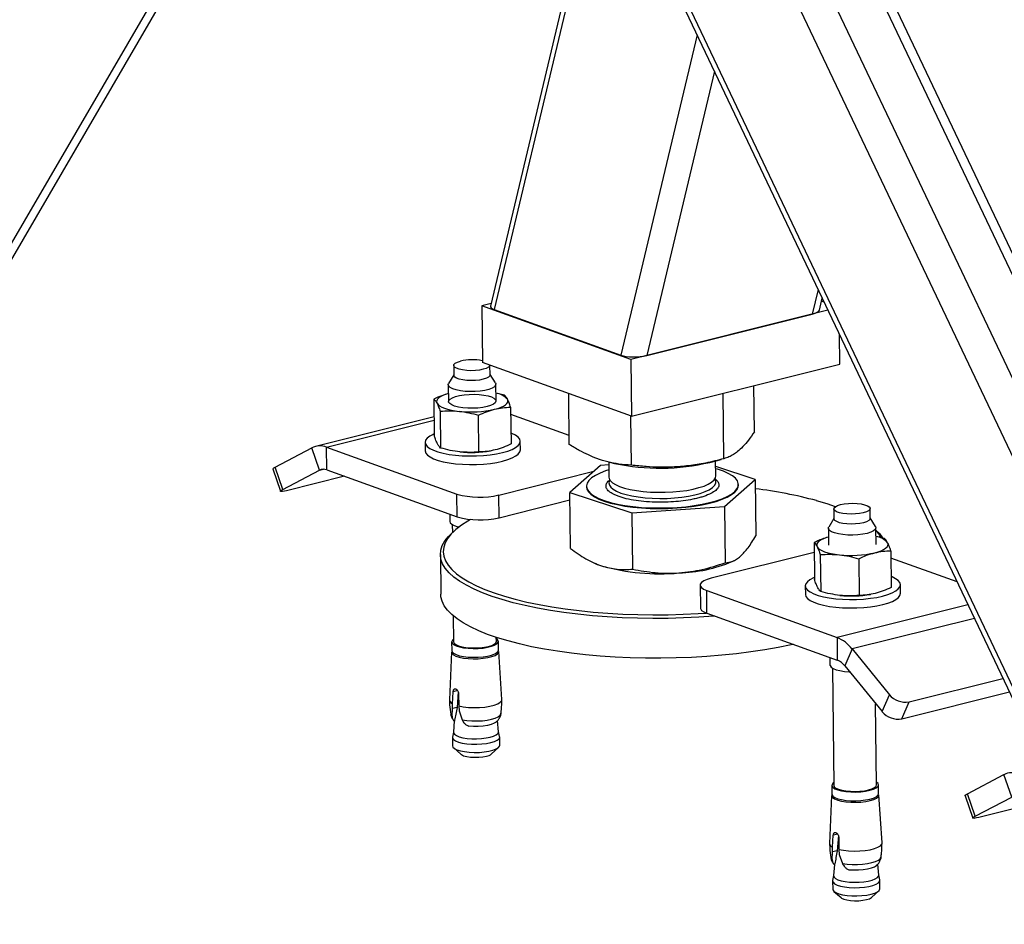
# Model space of a CAD drawing. Header units: millimetres. Extents: x 0 to 841, y 0 to 594.
# Tile 21 of 177: x 166 to 182, y 50 to 66. Entities that reach past the tile are written whole.
import ezdxf

# ---------------------------------------------------------------- set-up
doc = ezdxf.new("R2010")
doc.units = ezdxf.units.MM
doc.layers.add('TRAIT-FORT', color=4, linetype='Continuous', lineweight=25)

msp = doc.modelspace()

# ---------------------------------------------------------------- linework, layer by layer
at = {"layer": 'TRAIT-FORT', "color": 4, "linetype": 'Continuous', "lineweight": 25}
for p, q in [((159.737, 51.628), (172.34, 73.262)), ((159.734, 51.896), (172.151, 73.212)), ((173.39, 72.961), (186.674, 45.004)), ((186.672, 45.208), (173.504, 72.92)), ((186.626, 49.182), (175.727, 72.12)), ((186.473, 50.812), (176.477, 71.85)), ((186.904, 51.648), (177.667, 71.089)), ((187.056, 51.686), (177.85, 71.06)), ((175.44, 68.649), (173.556, 60.734)), ((175.491, 68.541), (173.619, 60.674)), ((177.032, 65.296), (175.75, 59.907)), ((177.322, 64.686), (176.184, 59.901)), ((179.068, 61.013), (178.969, 60.597)), ((179.09, 60.666), (179.137, 60.866)), ((179.168, 60.801), (179.125, 60.817)), ((173.566, 60.775), (173.408, 60.736)), ((175.915, 59.834), (173.408, 60.736)), ((173.408, 60.736), (173.419, 59.781)), ((173.619, 60.674), (175.75, 59.907)), ((179.234, 60.664), (175.915, 59.834)), ((176.184, 59.901), (178.969, 60.597)), ((179.432, 59.756), (179.426, 60.258)), ((175.915, 59.834), (175.926, 58.879)), ((172.937, 59.734), (172.939, 59.567)), ((175.926, 58.879), (173.419, 59.781)), ((173.549, 59.574), (173.547, 59.735)), ((175.926, 58.879), (179.432, 59.756)), ((172.939, 59.575), (172.852, 59.43)), ((173.639, 59.439), (173.549, 59.582)), ((172.845, 59.408), (172.848, 59.127)), ((173.649, 59.136), (173.645, 59.417)), ((177.998, 58.618), (177.989, 59.395)), ((172.603, 59.167), (172.61, 58.548)), ((173.789, 59.234), (173.647, 59.27)), ((174.882, 58.403), (174.872, 59.258)), ((177.484, 58.165), (177.471, 59.266)), ((173.895, 59.032), (173.902, 58.413)), ((172.606, 58.87), (170.612, 58.372)), ((170.798, 58.359), (172.607, 58.812)), ((172.709, 58.964), (172.717, 58.345)), ((173.362, 58.278), (173.355, 58.897)), ((174.881, 58.553), (173.896, 58.908)), ((175.926, 58.057), (175.917, 58.882)), ((169.934, 58.025), (170.548, 58.347)), ((170.678, 57.971), (170.548, 58.347)), ((170.798, 58.359), (172.991, 57.57)), ((170.802, 57.977), (170.798, 58.359)), ((172.456, 58.44), (172.458, 58.296)), ((174.058, 58.315), (174.056, 58.458)), ((173.554, 58.297), (173.558, 58.297)), ((177.246, 58.104), (177.438, 58.153)), ((169.892, 57.992), (170.022, 57.617)), ((170.063, 57.649), (169.934, 58.025)), ((170.678, 57.971), (170.744, 57.988)), ((175.405, 58.052), (174.891, 57.599)), ((175.545, 58.062), (175.405, 58.052)), ((175.544, 58.109), (175.547, 57.857)), ((175.558, 58.105), (175.643, 58.085)), ((177.347, 57.878), (177.344, 58.129)), ((178.007, 57.814), (177.345, 58.033)), ((170.063, 57.649), (170.678, 57.971)), ((171.098, 57.871), (170.124, 57.627)), ((170.802, 57.977), (172.996, 57.188)), ((173.695, 57.554), (175.294, 57.954)), ((177.332, 57.83), (177.381, 57.781)), ((177.493, 57.362), (178.007, 57.814)), ((178.007, 57.814), (178.018, 56.867)), ((175.171, 57.702), (175.171, 57.692)), ((177.726, 57.722), (177.726, 57.731)), ((172.996, 57.188), (172.991, 57.57)), ((173.699, 57.173), (173.695, 57.554)), ((174.891, 57.599), (175.936, 57.254)), ((174.902, 56.652), (174.891, 57.599)), ((173.699, 57.173), (174.893, 57.471)), ((175.936, 57.254), (177.493, 57.362)), ((177.493, 57.362), (177.504, 56.415)), ((179.332, 57.32), (179.334, 57.153)), ((179.944, 57.16), (179.942, 57.327)), ((172.87, 57.233), (172.872, 57.108)), ((175.936, 57.254), (175.947, 56.307)), ((179.334, 57.162), (179.247, 57.016)), ((180.034, 57.025), (179.944, 57.169)), ((172.912, 57.056), (172.914, 56.92)), ((179.241, 56.995), (179.244, 56.713)), ((180.044, 56.722), (180.041, 57.004)), ((172.942, 56.946), (172.895, 56.903)), ((180.185, 56.821), (180.043, 56.856)), ((178.999, 56.754), (179.006, 56.135)), ((172.712, 56.552), (172.719, 55.884)), ((179.001, 56.589), (177.27, 56.156)), ((179.105, 56.551), (179.112, 55.932)), ((180.291, 56.618), (180.298, 55.999)), ((181.405, 56.093), (180.292, 56.494)), ((175.295, 56.413), (175.307, 56.408)), ((177.621, 56.434), (177.655, 56.451)), ((179.751, 56.483), (179.758, 55.864)), ((177.083, 56.037), (177.087, 55.656)), ((178.852, 56.026), (178.854, 55.883)), ((180.454, 55.901), (180.452, 56.044)), ((177.193, 55.946), (179.387, 55.156)), ((177.198, 55.564), (177.193, 55.946)), ((179.95, 55.883), (179.953, 55.884)), ((181.589, 55.707), (179.387, 55.156)), ((172.93, 55.521), (172.935, 55.085)), ((177.198, 55.564), (179.391, 54.775)), ((181.698, 55.478), (179.639, 54.964)), ((172.902, 55.084), (172.904, 54.936)), ((173.655, 55.093), (173.654, 55.159)), ((173.689, 54.945), (173.688, 55.093)), ((179.387, 55.156), (179.391, 54.775)), ((172.899, 54.914), (172.864, 54.107)), ((173.748, 54.117), (173.695, 54.924)), ((179.639, 54.964), (179.518, 54.678)), ((179.639, 54.964), (180.266, 54.195)), ((179.266, 54.82), (179.267, 54.694)), ((179.518, 54.678), (180.144, 53.91)), ((179.308, 54.643), (179.331, 52.671)), ((180.598, 54.076), (182.176, 54.47)), ((172.915, 54.044), (172.927, 54.244)), ((173.002, 54.263), (172.927, 54.244)), ((173.012, 54.242), (172.993, 53.982)), ((173.018, 54.212), (173.021, 54.006)), ((180.144, 53.91), (180.266, 54.195)), ((180.476, 53.79), (182.285, 54.242)), ((172.917, 53.963), (172.915, 54.044)), ((173.021, 54.006), (173.028, 53.923)), ((180.05, 52.679), (180.035, 54.043)), ((180.476, 53.79), (180.598, 54.076)), ((172.91, 53.831), (172.917, 53.963)), ((172.993, 53.982), (172.917, 53.963)), ((173.028, 53.923), (173.08, 53.77)), ((172.946, 53.753), (172.934, 53.564)), ((172.936, 53.759), (172.953, 53.764)), ((172.95, 53.751), (172.936, 53.759)), ((172.953, 53.764), (172.95, 53.751)), ((173.156, 53.68), (173.189, 53.665)), ((173.691, 53.573), (173.675, 53.759)), ((172.934, 53.567), (172.917, 53.482)), ((173.71, 53.491), (173.691, 53.575)), ((172.916, 53.475), (172.917, 53.337)), ((173.713, 53.346), (173.711, 53.484)), ((172.938, 53.301), (173.058, 53.194)), ((173.575, 53.2), (173.693, 53.309)), ((181.581, 52.527), (182.195, 52.85)), ((182.324, 52.474), (182.195, 52.85)), ((180.085, 52.532), (180.083, 52.68)), ((179.298, 52.671), (179.3, 52.523)), ((181.71, 52.152), (181.581, 52.527)), ((179.294, 52.501), (179.259, 51.693)), ((180.144, 51.703), (180.091, 52.51)), ((181.539, 52.495), (181.668, 52.119)), ((181.71, 52.152), (182.324, 52.474)), ((182.744, 52.373), (181.77, 52.13)), ((179.397, 51.849), (179.323, 51.831)), ((179.311, 51.631), (179.323, 51.831)), ((179.408, 51.829), (179.388, 51.568)), ((179.414, 51.798), (179.416, 51.593)), ((179.306, 51.417), (179.312, 51.549)), ((179.312, 51.549), (179.311, 51.631)), ((179.388, 51.568), (179.312, 51.549)), ((179.416, 51.593), (179.424, 51.509)), ((179.424, 51.509), (179.476, 51.356)), ((179.341, 51.34), (179.329, 51.151)), ((179.332, 51.346), (179.349, 51.35)), ((179.345, 51.337), (179.332, 51.346)), ((179.349, 51.35), (179.345, 51.337)), ((179.551, 51.267), (179.584, 51.251)), ((180.087, 51.16), (180.07, 51.345)), ((179.311, 51.061), (179.313, 50.924)), ((179.329, 51.153), (179.312, 51.069)), ((180.105, 51.078), (180.087, 51.162)), ((180.108, 50.933), (180.107, 51.07)), ((179.334, 50.887), (179.453, 50.781)), ((179.971, 50.787), (180.089, 50.896))]:
    msp.add_line(p, q, dxfattribs=at)
at = {"layer": 'TRAIT-FORT', "color": 4, "linetype": 'Continuous', "lineweight": 25, "flags": 128}
for points in [[(173.546, 59.736), (173.542, 59.725), (173.522, 59.704), (173.484, 59.685), (173.433, 59.669), (173.371, 59.656), (173.301, 59.649), (173.227, 59.646), (173.155, 59.649), (173.087, 59.658), (173.029, 59.67), (172.983, 59.687), (172.952, 59.706), (172.937, 59.728), (172.941, 59.75), (172.962, 59.771), (172.999, 59.79), (173.051, 59.806), (173.051, 59.806)], [(173.435, 59.502), (173.372, 59.489), (173.303, 59.482), (173.229, 59.479), (173.157, 59.482), (173.089, 59.49), (173.031, 59.503), (172.985, 59.52), (172.954, 59.539), (172.939, 59.561), (172.939, 59.567)], [(173.549, 59.574), (173.544, 59.558), (173.524, 59.537), (173.486, 59.518), (173.435, 59.502)], [(173.639, 59.439), (173.644, 59.427), (173.642, 59.401), (173.621, 59.376), (173.582, 59.352), (173.528, 59.332), (173.461, 59.315), (173.383, 59.303), (173.3, 59.295), (173.213, 59.294), (173.128, 59.298), (173.049, 59.307), (172.978, 59.321), (172.921, 59.34), (172.878, 59.362), (172.853, 59.386), (172.846, 59.412), (172.852, 59.43)], [(172.847, 59.26), (172.815, 59.25), (172.764, 59.232), (172.722, 59.212), (172.689, 59.19), (172.666, 59.167), (172.652, 59.144), (172.649, 59.121), (172.656, 59.098)], [(173.498, 59.042), (173.425, 59.027), (173.345, 59.017), (173.259, 59.013), (173.174, 59.014), (173.092, 59.021), (173.017, 59.033), (172.953, 59.049), (172.903, 59.069), (172.869, 59.092), (172.852, 59.118), (172.855, 59.143), (172.875, 59.168), (172.914, 59.191), (172.968, 59.212), (173.035, 59.229), (173.112, 59.241), (173.195, 59.248), (173.281, 59.25), (173.365, 59.246), (173.444, 59.236), (173.514, 59.222), (173.571, 59.204), (173.614, 59.182), (173.639, 59.158), (173.646, 59.132), (173.634, 59.107), (173.605, 59.083), (173.558, 59.06), (173.498, 59.042)], [(173.625, 58.996), (173.682, 59.012), (173.733, 59.031), (173.775, 59.051), (173.808, 59.072), (173.831, 59.095), (173.845, 59.118), (173.848, 59.142), (173.842, 59.165)], [(172.656, 59.098), (172.673, 59.075), (172.7, 59.053), (172.736, 59.033), (172.781, 59.014), (172.834, 58.998), (172.894, 58.983), (172.961, 58.971), (173.032, 58.962)], [(172.61, 58.582), (172.594, 58.575), (172.534, 58.544), (172.491, 58.51), (172.465, 58.475), (172.457, 58.439), (172.466, 58.404), (172.493, 58.37), (172.537, 58.337), (172.597, 58.307), (172.672, 58.28), (172.76, 58.257), (172.86, 58.238), (172.967, 58.224), (173.082, 58.214), (173.2, 58.211), (173.32, 58.212), (173.438, 58.219), (173.552, 58.23), (173.659, 58.247), (173.758, 58.268)], [(173.758, 58.268), (173.845, 58.294), (173.92, 58.322), (173.979, 58.354), (174.022, 58.387), (174.048, 58.423), (174.056, 58.458), (174.047, 58.494), (174.02, 58.528), (173.976, 58.561), (173.916, 58.591), (173.9, 58.597)], [(173.759, 58.125), (173.847, 58.15), (173.921, 58.179), (173.98, 58.211), (174.024, 58.244), (174.05, 58.279), (174.058, 58.315)], [(172.458, 58.296), (172.458, 58.296), (172.468, 58.261), (172.495, 58.226), (172.539, 58.194), (172.599, 58.164), (172.674, 58.137), (172.762, 58.113), (172.861, 58.095), (172.969, 58.08), (173.083, 58.071), (173.202, 58.067), (173.321, 58.069), (173.439, 58.075), (173.554, 58.087), (173.661, 58.104), (173.759, 58.125)], [(169.892, 57.992), (169.893, 57.994), (169.898, 58.002), (169.912, 58.012), (169.934, 58.025)], [(176.695, 57.346), (176.842, 57.358), (176.983, 57.376), (177.116, 57.399), (177.241, 57.426), (177.354, 57.457), (177.454, 57.492), (177.54, 57.53), (177.611, 57.571), (177.666, 57.613), (177.703, 57.657), (177.723, 57.702), (177.725, 57.747), (177.709, 57.792), (177.675, 57.836), (177.625, 57.878), (177.557, 57.917), (177.475, 57.954), (177.377, 57.988), (177.346, 57.997)], [(175.546, 57.976), (175.492, 57.959), (175.399, 57.922), (175.32, 57.883), (175.257, 57.841), (175.211, 57.798), (175.182, 57.753), (175.171, 57.708), (175.178, 57.663), (175.203, 57.619), (175.246, 57.576), (175.304, 57.535), (175.38, 57.497), (175.47, 57.462), (175.574, 57.43), (175.69, 57.402), (175.817, 57.379), (175.953, 57.361), (176.096, 57.347), (176.243, 57.339), (176.394, 57.336), (176.546, 57.338), (176.695, 57.346)], [(175.547, 57.857), (175.551, 57.834), (175.571, 57.797), (175.608, 57.762), (175.661, 57.729), (175.729, 57.698), (175.812, 57.671), (175.907, 57.647), (176.013, 57.628), (176.127, 57.614), (176.246, 57.604), (176.371, 57.6), (176.496, 57.6), (176.621, 57.606)], [(175.565, 57.806), (175.559, 57.796), (175.548, 57.759), (175.556, 57.721), (175.579, 57.685), (175.621, 57.65), (175.678, 57.618), (175.75, 57.588), (175.836, 57.561), (175.934, 57.539), (176.042, 57.521), (176.157, 57.507), (176.278, 57.499), (176.403, 57.496), (176.529, 57.498), (176.653, 57.505), (176.773, 57.517), (176.886, 57.535), (176.991, 57.556), (177.086, 57.582), (177.168, 57.611), (177.236, 57.643), (177.289, 57.678), (177.326, 57.714), (177.345, 57.751), (177.347, 57.788), (177.331, 57.825), (177.331, 57.825)], [(176.621, 57.606), (176.742, 57.617), (176.857, 57.633), (176.965, 57.654), (177.062, 57.678), (177.148, 57.706), (177.219, 57.738), (177.276, 57.772), (177.317, 57.808), (177.341, 57.845), (177.347, 57.878)], [(170.124, 57.627), (170.088, 57.619), (170.059, 57.614), (170.038, 57.612), (170.025, 57.614), (170.022, 57.618), (170.027, 57.626), (170.041, 57.636), (170.063, 57.649)], [(175.171, 57.692), (175.178, 57.654), (175.203, 57.609), (175.246, 57.566), (175.304, 57.526), (175.38, 57.487), (175.47, 57.452), (175.574, 57.42), (175.69, 57.393), (175.818, 57.369), (175.953, 57.351), (176.096, 57.337), (176.243, 57.329), (176.394, 57.326), (176.546, 57.328), (176.696, 57.336)], [(176.696, 57.336), (176.842, 57.349), (176.983, 57.367), (177.117, 57.389), (177.241, 57.416), (177.354, 57.448), (177.454, 57.483), (177.54, 57.52), (177.611, 57.561), (177.666, 57.604), (177.704, 57.648), (177.723, 57.693), (177.726, 57.722)], [(179.358, 57.358), (179.219, 57.406), (179.042, 57.459)], [(179.828, 57.255), (179.766, 57.243), (179.696, 57.235), (179.623, 57.233), (179.55, 57.236), (179.483, 57.244), (179.425, 57.257), (179.378, 57.273), (179.347, 57.293), (179.333, 57.314), (179.336, 57.336), (179.358, 57.357), (179.395, 57.376), (179.446, 57.393), (179.508, 57.405), (179.579, 57.412), (179.652, 57.415), (179.725, 57.412), (179.792, 57.404), (179.85, 57.391), (179.896, 57.374), (179.927, 57.355), (179.942, 57.334), (179.938, 57.312), (179.917, 57.29), (179.88, 57.271), (179.828, 57.255)], [(179.944, 57.16), (179.94, 57.145), (179.919, 57.123), (179.882, 57.104), (179.83, 57.088), (179.768, 57.076), (179.698, 57.068), (179.625, 57.066), (179.552, 57.069), (179.485, 57.077), (179.426, 57.089), (179.38, 57.106), (179.349, 57.126), (179.335, 57.147), (179.334, 57.153)], [(173.222, 57.142), (173.177, 57.116), (173.067, 57.046), (172.974, 56.974), (172.897, 56.901), (172.837, 56.826), (172.794, 56.751), (172.769, 56.675), (172.761, 56.599), (172.771, 56.523), (172.799, 56.447), (172.844, 56.373), (172.906, 56.3), (172.986, 56.228), (173.081, 56.159), (173.193, 56.092), (173.321, 56.027), (173.463, 55.965), (173.62, 55.907), (173.79, 55.852), (173.973, 55.801), (174.168, 55.754), (174.374, 55.711), (174.59, 55.672), (174.814, 55.638), (175.047, 55.609), (175.286, 55.585), (175.531, 55.566), (175.78, 55.552), (176.032, 55.543), (176.287, 55.54), (176.543, 55.541), (176.797, 55.549), (177.051, 55.561), (177.185, 55.569)], [(172.872, 57.108), (172.879, 57.086), (172.904, 57.062), (172.947, 57.039), (173.005, 57.021), (173.027, 57.016)], [(179.892, 56.909), (179.819, 56.894), (179.737, 56.885), (179.652, 56.88), (179.566, 56.881), (179.483, 56.888), (179.408, 56.9), (179.343, 56.917), (179.293, 56.937), (179.259, 56.96), (179.242, 56.985), (179.245, 57.011), (179.247, 57.016)], [(180.034, 57.025), (180.041, 57), (180.029, 56.975), (179.999, 56.95), (179.953, 56.928), (179.892, 56.909)], [(177.328, 55.517), (177.313, 55.516), (177.059, 55.498), (176.802, 55.486), (176.544, 55.479), (176.285, 55.477), (176.027, 55.481), (175.771, 55.49), (175.519, 55.504), (175.271, 55.523), (175.028, 55.548), (174.792, 55.577), (174.565, 55.612), (174.346, 55.65), (174.138, 55.694), (173.94, 55.742), (173.755, 55.794), (173.582, 55.849), (173.423, 55.908), (173.279, 55.971), (173.15, 56.036), (173.036, 56.105), (172.939, 56.175), (172.859, 56.247), (172.796, 56.322), (172.75, 56.397), (172.722, 56.473), (172.712, 56.55), (172.72, 56.628), (172.745, 56.705), (172.788, 56.781), (172.849, 56.857), (172.895, 56.903)], [(179.243, 56.846), (179.21, 56.837), (179.16, 56.818), (179.118, 56.798), (179.085, 56.776), (179.061, 56.754), (179.048, 56.731), (179.044, 56.707), (179.051, 56.684)], [(180.041, 56.965), (180.098, 56.905), (180.152, 56.832)], [(179.051, 56.684), (179.069, 56.661), (179.095, 56.64), (179.132, 56.619), (179.177, 56.601), (179.23, 56.584), (179.29, 56.57), (179.356, 56.558), (179.427, 56.549)], [(180.02, 56.582), (180.078, 56.599), (180.128, 56.617), (180.17, 56.637), (180.204, 56.659), (180.227, 56.681), (180.241, 56.705), (180.244, 56.728), (180.237, 56.751)], [(175.307, 56.408), (175.327, 56.399), (175.426, 56.362)], [(177.27, 56.156), (177.2, 56.135), (177.144, 56.11), (177.106, 56.083), (177.086, 56.054), (177.085, 56.025), (177.103, 55.996), (177.14, 55.97), (177.193, 55.946)], [(179.005, 56.169), (178.989, 56.162), (178.93, 56.13), (178.887, 56.096), (178.861, 56.061), (178.852, 56.026), (178.861, 55.99), (178.889, 55.956), (178.933, 55.923), (178.993, 55.893), (179.068, 55.866), (179.156, 55.843), (179.255, 55.824), (179.363, 55.81), (179.477, 55.801), (179.596, 55.797), (179.715, 55.798), (179.833, 55.805), (179.948, 55.817), (180.055, 55.833), (180.153, 55.855), (180.241, 55.88), (180.315, 55.909), (180.374, 55.94), (180.417, 55.974), (180.443, 56.009), (180.452, 56.045), (180.443, 56.08), (180.416, 56.114), (180.371, 56.147), (180.311, 56.177), (180.296, 56.183)], [(173.854, 55.099), (173.674, 55.153), (173.508, 55.21), (173.357, 55.271), (173.22, 55.335), (173.098, 55.402), (172.993, 55.471), (172.904, 55.543), (172.833, 55.616), (172.778, 55.691), (172.741, 55.767), (172.723, 55.844), (172.719, 55.884)], [(178.854, 55.883), (178.854, 55.883), (178.863, 55.847), (178.891, 55.813), (178.934, 55.78), (178.995, 55.75), (179.07, 55.723), (179.158, 55.7), (179.257, 55.681), (179.365, 55.667), (179.479, 55.658), (179.597, 55.654), (179.717, 55.655), (179.835, 55.662), (179.949, 55.674), (180.057, 55.69), (180.155, 55.712), (180.243, 55.737), (180.317, 55.765), (180.376, 55.797), (180.419, 55.831), (180.445, 55.866), (180.454, 55.901)], [(177.087, 55.656), (177.089, 55.643), (177.107, 55.614), (177.144, 55.588), (177.198, 55.564)], [(172.935, 55.131), (172.914, 55.113), (172.903, 55.088), (172.91, 55.063), (172.935, 55.039), (172.976, 55.017), (173.033, 54.999), (173.102, 54.985), (173.18, 54.976), (173.263, 54.972), (173.348, 54.974), (173.43, 54.98), (173.506, 54.992), (173.573, 55.009), (173.626, 55.029), (173.663, 55.052), (173.684, 55.077), (173.686, 55.102), (173.67, 55.127), (173.654, 55.139)], [(172.935, 55.085), (172.935, 55.085), (172.944, 55.061), (172.972, 55.038), (173.015, 55.019), (173.072, 55.002), (173.14, 54.99), (173.216, 54.983), (173.296, 54.982), (173.377, 54.985), (173.453, 54.994), (173.52, 55.008), (173.578, 55.025), (173.62, 55.046), (173.646, 55.069), (173.655, 55.093)], [(178.651, 55.041), (178.614, 55.033), (178.397, 54.989), (178.17, 54.949), (177.936, 54.914), (177.694, 54.884), (177.446, 54.858), (177.194, 54.838), (176.939, 54.823), (176.681, 54.814), (176.422, 54.809), (176.164, 54.81), (175.907, 54.816), (175.652, 54.828), (175.402, 54.845), (175.156, 54.867), (174.917, 54.894), (174.685, 54.925), (174.462, 54.962), (174.248, 55.003), (174.045, 55.049), (173.854, 55.099)], [(172.899, 54.914), (172.906, 54.891), (172.931, 54.866), (172.974, 54.844), (173.031, 54.826), (173.101, 54.812), (173.18, 54.802), (173.265, 54.799), (173.351, 54.8), (173.434, 54.807), (173.511, 54.819), (173.578, 54.836), (173.632, 54.857), (173.671, 54.88), (173.691, 54.905), (173.695, 54.924)], [(172.904, 54.936), (172.911, 54.915), (172.936, 54.891), (172.978, 54.869), (173.035, 54.851), (173.104, 54.837), (173.181, 54.828), (173.265, 54.824), (173.35, 54.826), (173.432, 54.832), (173.508, 54.845), (173.574, 54.861), (173.627, 54.881), (173.665, 54.904), (173.686, 54.929), (173.689, 54.945)], [(179.267, 54.694), (179.269, 54.685), (179.285, 54.66), (179.319, 54.636), (179.37, 54.616), (179.434, 54.6), (179.509, 54.588), (179.592, 54.581), (179.597, 54.581)], [(173.021, 54.006), (173.098, 53.991), (173.185, 53.982), (173.278, 53.978), (173.371, 53.98), (173.462, 53.988), (173.545, 54.002), (173.618, 54.02), (173.677, 54.042), (173.72, 54.067), (173.744, 54.095), (173.748, 54.117)], [(172.884, 53.87), (172.889, 53.856), (172.91, 53.831)], [(173.08, 53.77), (173.159, 53.759), (173.244, 53.753), (173.332, 53.753), (173.419, 53.758), (173.501, 53.768), (173.575, 53.783), (173.637, 53.802), (173.686, 53.825), (173.718, 53.849), (173.733, 53.875), (173.734, 53.879)], [(173.652, 53.735), (173.619, 53.714), (173.568, 53.695), (173.505, 53.679), (173.431, 53.667), (173.351, 53.661), (173.268, 53.66), (173.189, 53.665)], [(172.934, 53.564), (172.935, 53.553), (172.95, 53.529), (172.983, 53.507), (173.03, 53.488), (173.091, 53.472), (173.163, 53.461), (173.241, 53.455), (173.323, 53.453), (173.404, 53.458), (173.481, 53.467), (173.55, 53.481)], [(173.55, 53.481), (173.608, 53.499), (173.652, 53.52), (173.68, 53.543), (173.691, 53.567), (173.691, 53.573)], [(172.917, 53.482), (172.917, 53.466), (172.934, 53.441), (172.967, 53.417), (173.018, 53.397), (173.082, 53.381), (173.157, 53.369), (173.239, 53.362), (173.324, 53.361), (173.409, 53.366), (173.49, 53.375), (173.563, 53.39)], [(172.917, 53.337), (172.925, 53.315), (172.95, 53.291), (172.992, 53.27), (173.05, 53.251), (173.119, 53.237), (173.199, 53.228), (173.283, 53.224), (173.369, 53.225), (173.452, 53.232), (173.529, 53.244), (173.596, 53.261), (173.65, 53.282), (173.688, 53.305), (173.709, 53.33), (173.713, 53.346)], [(173.563, 53.39), (173.623, 53.409), (173.669, 53.431), (173.699, 53.455), (173.711, 53.48), (173.71, 53.491)], [(173.058, 53.194), (173.067, 53.187), (173.104, 53.169), (173.155, 53.155), (173.218, 53.146), (173.287, 53.142), (173.358, 53.143), (173.427, 53.149), (173.487, 53.161)], [(179.33, 52.718), (179.322, 52.712), (179.302, 52.687), (179.299, 52.662), (179.315, 52.637), (179.349, 52.614), (179.398, 52.594), (179.462, 52.578), (179.536, 52.566), (179.617, 52.559), (179.701, 52.558), (179.786, 52.563), (179.865, 52.572), (179.937, 52.587)], [(179.916, 52.594), (179.973, 52.612), (180.016, 52.632), (180.042, 52.655), (180.05, 52.679)], [(179.937, 52.587), (179.997, 52.605), (180.042, 52.627), (180.071, 52.651), (180.083, 52.676), (180.076, 52.701), (180.051, 52.725), (180.05, 52.726)], [(179.3, 52.523), (179.301, 52.514), (179.317, 52.489), (179.35, 52.466), (179.4, 52.446), (179.463, 52.43), (179.537, 52.418), (179.619, 52.412), (179.703, 52.41), (179.787, 52.415), (179.867, 52.424), (179.938, 52.439)], [(179.331, 52.671), (179.33, 52.671), (179.34, 52.647), (179.367, 52.625), (179.41, 52.605), (179.467, 52.589), (179.536, 52.577), (179.612, 52.57), (179.692, 52.568), (179.772, 52.572), (179.848, 52.58), (179.916, 52.594)], [(179.938, 52.439), (179.998, 52.457), (180.044, 52.479), (180.073, 52.503), (180.085, 52.528), (180.085, 52.532)], [(181.539, 52.495), (181.539, 52.496), (181.544, 52.504), (181.558, 52.514), (181.581, 52.527)], [(179.294, 52.501), (179.296, 52.49), (179.312, 52.464), (179.346, 52.441), (179.397, 52.421), (179.46, 52.405), (179.535, 52.393), (179.618, 52.386), (179.703, 52.385), (179.789, 52.389), (179.869, 52.399), (179.942, 52.414)], [(179.942, 52.414), (180.003, 52.432), (180.049, 52.454), (180.079, 52.479), (180.09, 52.504), (180.091, 52.51)], [(181.77, 52.13), (181.735, 52.122), (181.706, 52.116), (181.685, 52.115), (181.672, 52.116), (181.668, 52.12), (181.673, 52.128), (181.687, 52.139), (181.71, 52.152)], [(179.416, 51.593), (179.494, 51.578), (179.581, 51.568), (179.673, 51.564), (179.767, 51.567), (179.857, 51.575), (179.941, 51.588), (180.014, 51.606), (180.073, 51.629), (180.115, 51.654), (180.139, 51.681), (180.144, 51.703)], [(179.281, 51.454), (179.284, 51.443), (179.306, 51.417)], [(179.476, 51.356), (179.554, 51.345), (179.639, 51.34), (179.728, 51.339), (179.814, 51.344), (179.896, 51.355), (179.971, 51.37), (180.033, 51.389), (180.082, 51.411), (180.114, 51.436), (180.128, 51.462), (180.129, 51.466)], [(179.584, 51.251), (179.664, 51.247), (179.746, 51.247), (179.826, 51.254), (179.9, 51.265), (179.964, 51.281), (180.015, 51.301), (180.048, 51.322)], [(179.312, 51.069), (179.312, 51.065), (179.319, 51.039), (179.344, 51.015), (179.386, 50.993), (179.444, 50.975), (179.513, 50.961), (179.592, 50.951), (179.677, 50.947), (179.763, 50.949), (179.846, 50.956), (179.923, 50.968), (179.99, 50.985), (180.044, 51.006), (180.082, 51.029), (180.103, 51.054), (180.105, 51.078)], [(179.329, 51.151), (179.336, 51.127), (179.36, 51.104), (179.4, 51.083), (179.455, 51.066), (179.522, 51.052), (179.597, 51.044), (179.677, 51.04), (179.759, 51.041), (179.839, 51.048), (179.912, 51.06), (179.976, 51.076), (180.027, 51.095), (180.064, 51.118), (180.083, 51.141), (180.087, 51.16)], [(179.313, 50.924), (179.314, 50.915), (179.331, 50.89), (179.364, 50.866), (179.415, 50.846), (179.479, 50.83), (179.554, 50.818), (179.636, 50.811), (179.721, 50.81), (179.806, 50.815), (179.887, 50.824), (179.96, 50.839)], [(179.96, 50.839), (180.02, 50.858), (180.067, 50.88), (180.096, 50.904), (180.108, 50.929), (180.108, 50.933)], [(179.453, 50.781), (179.463, 50.774), (179.5, 50.756), (179.551, 50.742), (179.613, 50.732), (179.682, 50.728), (179.754, 50.729), (179.822, 50.736), (179.883, 50.748), (179.932, 50.763), (179.966, 50.782), (179.971, 50.787)]]:
    msp.add_lwpolyline(points, dxfattribs=at)
at = {"layer": 'TRAIT-FORT', "color": 4, "linetype": 'Continuous', "lineweight": 25}
for centre, radius, start, end in [((173.251, 58.941), 0.888, 79.1586, 103.059), ((173.597, 58.941), 0.332, 42.3831, 81.2529), ((173.227, 60.763), 1.811, 263.8137, 282.6765), ((170.687, 58.077), 0.304, 68.4977, 117.0714), ((173.236, 60.143), 1.874, 263.991, 279.7795), ((170.747, 57.837), 0.151, 68.3367, 117.2219), ((176.403, 61.688), 3.682, 258.0867, 283.2291), ((177.128, 50.364), 7.349, 74.9077, 83.1232), ((173.373, 58.909), 1.392, 254.1099, 283.3716), ((173.377, 58.527), 1.392, 254.1099, 283.3716), ((179.636, 56.594), 0.545, 26.5398, 41.9334), ((179.992, 56.528), 0.332, 42.3831, 81.2529), ((179.623, 58.35), 1.811, 263.8134, 282.6794), ((176.405, 59.908), 3.679, 254.5527, 275.0085), ((176.65, 58.791), 2.549, 271.7223, 292.3862), ((179.631, 57.73), 1.874, 263.991, 279.7795), ((179.161, 54.599), 0.601, 37.3178, 67.9397), ((179.278, 54.495), 0.302, 37.4177, 67.9015), ((180.536, 54.424), 0.354, 220.3187, 280.0845), ((172.938, 54.115), 0.0746, 186.3381, 252.0764), ((180.414, 54.138), 0.354, 220.2766, 280.1265), ((173.462, 53.335), 0.176, 278.1305, 309.8924), ((182.333, 52.578), 0.305, 68.51, 116.9697), ((179.333, 51.702), 0.0745, 186.318, 252.1945)]:
    msp.add_arc(centre, radius, start, end, dxfattribs=at)
for centre, start_param, end_param in [((173.865, 60.735), 3.063236, 3.78667), ((178.781, 60.665), 5.357467, 6.204829), ((175.996, 59.969), 3.78667, 5.357467)]:
    msp.add_ellipse(centre, major_axis=(0.309, 0.008), ratio=0.29415, start_param=start_param, end_param=end_param, dxfattribs=at)
for points, knots in [([(172.847, 59.259), (172.811, 59.248), (172.729, 59.225), (172.648, 59.188), (172.603, 59.167)], [0, 0, 0, 0, 0.445891, 1, 1, 1, 1]), ([(172.603, 59.167), (172.612, 59.16), (172.629, 59.144), (172.647, 59.113), (172.656, 59.098)], [0, 0, 0, 0, 0.498337, 1, 1, 1, 1]), ([(173.842, 59.165), (173.833, 59.18), (173.815, 59.211), (173.798, 59.227), (173.789, 59.234)], [0, 0, 0, 0, 0.4987836, 1, 1, 1, 1]), ([(173.895, 59.032), (173.886, 59.057), (173.868, 59.109), (173.851, 59.146), (173.842, 59.165)], [0, 0, 0, 0, 0.498337, 1, 1, 1, 1]), ([(172.656, 59.098), (172.665, 59.079), (172.683, 59.042), (172.7, 58.99), (172.709, 58.964)], [0, 0, 0, 0, 0.4978484, 1, 1, 1, 1]), ([(173.355, 58.897), (173.4, 58.917), (173.489, 58.957), (173.579, 58.983), (173.625, 58.996)], [0, 0, 0, 0, 0.498307, 1, 1, 1, 1]), ([(173.625, 58.996), (173.67, 59.006), (173.76, 59.025), (173.85, 59.029), (173.895, 59.032)], [0, 0, 0, 0, 0.4979789, 1, 1, 1, 1]), ([(172.709, 58.964), (172.763, 58.968), (172.869, 58.975), (172.978, 58.966), (173.032, 58.962)], [0, 0, 0, 0, 0.498337, 1, 1, 1, 1]), ([(173.032, 58.962), (173.086, 58.955), (173.194, 58.941), (173.301, 58.911), (173.355, 58.897)], [0, 0, 0, 0, 0.496897, 1, 1, 1, 1]), ([(172.663, 58.415), (172.655, 58.434), (172.637, 58.471), (172.619, 58.522), (172.61, 58.548)], [0, 0, 0, 0, 0.496903, 1, 1, 1, 1]), ([(177.998, 58.618), (177.963, 58.569), (177.899, 58.476), (177.804, 58.366), (177.719, 58.287), (177.64, 58.232), (177.564, 58.191), (177.512, 58.174), (177.484, 58.165)], [0, 0, 0, 0, 0.202057, 0.382782, 0.555345, 0.693022, 0.839076, 1, 1, 1, 1]), ([(172.717, 58.345), (172.708, 58.353), (172.691, 58.369), (172.673, 58.4), (172.663, 58.415)], [0, 0, 0, 0, 0.497394, 1, 1, 1, 1]), ([(173.04, 58.28), (172.986, 58.287), (172.877, 58.302), (172.77, 58.331), (172.717, 58.345)], [0, 0, 0, 0, 0.4987901, 1, 1, 1, 1]), ([(173.633, 58.313), (173.587, 58.304), (173.497, 58.284), (173.407, 58.28), (173.362, 58.278)], [0, 0, 0, 0, 0.497848, 1, 1, 1, 1]), ([(173.902, 58.413), (173.858, 58.393), (173.768, 58.352), (173.678, 58.326), (173.633, 58.313)], [0, 0, 0, 0, 0.498171, 1, 1, 1, 1]), ([(175.926, 58.057), (175.857, 58.062), (175.725, 58.07), (175.531, 58.108), (175.359, 58.161), (175.199, 58.228), (175.044, 58.305), (174.938, 58.369), (174.882, 58.403)], [0, 0, 0, 0, 0.202301, 0.382549, 0.555336, 0.693014, 0.838644, 1, 1, 1, 1]), ([(173.362, 58.278), (173.309, 58.274), (173.202, 58.268), (173.094, 58.276), (173.04, 58.28)], [0, 0, 0, 0, 0.498337, 1, 1, 1, 1]), ([(177.484, 58.165), (177.38, 58.139), (177.184, 58.09), (176.894, 58.044), (176.637, 58.022), (176.399, 58.02), (176.167, 58.03), (176.009, 58.048), (175.926, 58.057)], [0, 0, 0, 0, 0.202076, 0.382716, 0.555324, 0.69309, 0.838956, 1, 1, 1, 1]), ([(176.632, 57.441), (176.575, 57.438), (176.456, 57.431), (176.272, 57.435), (176.089, 57.449), (175.916, 57.474), (175.79, 57.504), (175.704, 57.532), (175.631, 57.562), (175.562, 57.601), (175.512, 57.652), (175.494, 57.704), (175.507, 57.759), (175.546, 57.794), (175.566, 57.811)], [0, 0, 0, 0, 0.085501, 0.176122, 0.270464, 0.366521, 0.463038, 0.510018, 0.5574, 0.647871, 0.733199, 0.818624, 0.909383, 1, 1, 1, 1]), ([(177.381, 57.781), (177.389, 57.764), (177.406, 57.729), (177.388, 57.674), (177.335, 57.618), (177.243, 57.566), (177.139, 57.527), (177.041, 57.501), (176.939, 57.478), (176.805, 57.455), (176.689, 57.445), (176.632, 57.441)], [0, 0, 0, 0, 0.1165032, 0.2399109, 0.3685606, 0.4998916, 0.6312966, 0.6956114, 0.7600391, 0.8834856, 1, 1, 1, 1]), ([(177.762, 56.524), (177.805, 56.568), (177.892, 56.656), (177.975, 56.796), (178.018, 56.867)], [0, 0, 0, 0, 0.494458, 1, 1, 1, 1]), ([(179.243, 56.845), (179.206, 56.835), (179.124, 56.811), (179.043, 56.774), (178.999, 56.754)], [0, 0, 0, 0, 0.445891, 1, 1, 1, 1]), ([(180.237, 56.751), (180.228, 56.767), (180.21, 56.798), (180.193, 56.813), (180.185, 56.821)], [0, 0, 0, 0, 0.4987836, 1, 1, 1, 1]), ([(178.999, 56.754), (179.007, 56.746), (179.025, 56.73), (179.042, 56.7), (179.051, 56.684)], [0, 0, 0, 0, 0.498337, 1, 1, 1, 1]), ([(179.051, 56.684), (179.06, 56.666), (179.078, 56.628), (179.096, 56.577), (179.105, 56.551)], [0, 0, 0, 0, 0.4978484, 1, 1, 1, 1]), ([(180.291, 56.618), (180.282, 56.644), (180.264, 56.695), (180.246, 56.733), (180.237, 56.751)], [0, 0, 0, 0, 0.498337, 1, 1, 1, 1]), ([(174.902, 56.652), (174.987, 56.592), (175.116, 56.502), (175.292, 56.412), (175.381, 56.379), (175.426, 56.362)], [0, 0, 0, 0, 0.495697, 0.747746, 1, 1, 1, 1]), ([(177.504, 56.415), (177.546, 56.419), (177.609, 56.427), (177.697, 56.471), (177.74, 56.506), (177.762, 56.524)], [0, 0, 0, 0, 0.494995, 0.747285, 1, 1, 1, 1]), ([(179.105, 56.551), (179.158, 56.554), (179.265, 56.561), (179.373, 56.553), (179.427, 56.549)], [0, 0, 0, 0, 0.498337, 1, 1, 1, 1]), ([(179.427, 56.549), (179.481, 56.542), (179.59, 56.527), (179.697, 56.498), (179.751, 56.483)], [0, 0, 0, 0, 0.496897, 1, 1, 1, 1]), ([(179.751, 56.483), (179.795, 56.503), (179.884, 56.544), (179.975, 56.569), (180.02, 56.582)], [0, 0, 0, 0, 0.498171, 1, 1, 1, 1]), ([(180.02, 56.582), (180.065, 56.592), (180.156, 56.612), (180.246, 56.616), (180.291, 56.618)], [0, 0, 0, 0, 0.497842, 1, 1, 1, 1]), ([(175.426, 56.362), (175.513, 56.339), (175.69, 56.293), (175.86, 56.302), (175.947, 56.307)], [0, 0, 0, 0, 0.494511, 1, 1, 1, 1]), ([(176.727, 56.243), (176.857, 56.258), (177.121, 56.288), (177.375, 56.372), (177.504, 56.415)], [0, 0, 0, 0, 0.494671, 1, 1, 1, 1]), ([(175.947, 56.307), (176.073, 56.284), (176.265, 56.249), (176.527, 56.235), (176.66, 56.241), (176.727, 56.243)], [0, 0, 0, 0, 0.49501, 0.747394, 1, 1, 1, 1]), ([(179.059, 56.002), (179.05, 56.02), (179.033, 56.057), (179.015, 56.109), (179.006, 56.135)], [0, 0, 0, 0, 0.496903, 1, 1, 1, 1]), ([(179.112, 55.932), (179.103, 55.94), (179.086, 55.955), (179.068, 55.986), (179.059, 56.002)], [0, 0, 0, 0, 0.497394, 1, 1, 1, 1]), ([(180.298, 55.999), (180.253, 55.979), (180.164, 55.939), (180.074, 55.913), (180.028, 55.9)], [0, 0, 0, 0, 0.498307, 1, 1, 1, 1]), ([(179.435, 55.866), (179.381, 55.873), (179.273, 55.888), (179.166, 55.917), (179.112, 55.932)], [0, 0, 0, 0, 0.4987901, 1, 1, 1, 1]), ([(179.758, 55.864), (179.705, 55.861), (179.598, 55.854), (179.49, 55.862), (179.435, 55.866)], [0, 0, 0, 0, 0.498337, 1, 1, 1, 1]), ([(180.028, 55.9), (179.983, 55.89), (179.892, 55.871), (179.803, 55.866), (179.758, 55.864)], [0, 0, 0, 0, 0.497985, 1, 1, 1, 1]), ([(172.927, 54.244), (172.928, 54.252), (172.93, 54.266), (172.938, 54.283), (172.949, 54.293), (172.961, 54.294), (172.973, 54.291), (172.986, 54.283), (173, 54.267), (173.012, 54.246), (173.017, 54.226), (173.018, 54.215), (173.018, 54.212)], [0, 0, 0, 0, 0.11248, 0.223632, 0.337972, 0.452591, 0.501988, 0.612753, 0.725578, 0.840459, 0.953685, 1, 1, 1, 1]), ([(172.866, 54.104), (172.866, 54.078), (172.868, 53.999), (172.879, 53.921), (172.886, 53.869)], [0, 0, 0, 0, 0.326723, 1, 1, 1, 1]), ([(173.731, 53.879), (173.734, 53.9), (173.745, 53.978), (173.746, 54.056), (173.748, 54.113)], [0, 0, 0, 0, 0.275417, 1, 1, 1, 1]), ([(172.887, 53.867), (172.888, 53.857), (172.893, 53.826), (172.91, 53.792), (172.927, 53.772), (172.931, 53.768)], [0, 0, 0, 0, 0.281378, 0.839345, 1, 1, 1, 1]), ([(172.993, 53.982), (172.986, 53.943), (172.973, 53.866), (172.96, 53.798), (172.953, 53.764)], [0, 0, 0, 0, 0.495992, 1, 1, 1, 1]), ([(173.65, 53.734), (173.661, 53.744), (173.686, 53.766), (173.713, 53.811), (173.73, 53.849), (173.732, 53.873), (173.732, 53.877)], [0, 0, 0, 0, 0.281176, 0.599083, 0.924587, 1, 1, 1, 1]), ([(172.91, 53.831), (172.912, 53.814), (172.915, 53.785), (172.93, 53.767), (172.936, 53.759)], [0, 0, 0, 0, 0.592973, 1, 1, 1, 1]), ([(173.08, 53.77), (173.092, 53.749), (173.113, 53.713), (173.144, 53.69), (173.156, 53.68)], [0, 0, 0, 0, 0.592973, 1, 1, 1, 1]), ([(179.323, 51.831), (179.324, 51.838), (179.325, 51.853), (179.334, 51.869), (179.344, 51.879), (179.356, 51.88), (179.368, 51.877), (179.381, 51.869), (179.396, 51.854), (179.408, 51.832), (179.413, 51.813), (179.414, 51.801), (179.414, 51.798)], [0, 0, 0, 0, 0.112493, 0.225593, 0.337149, 0.451781, 0.501184, 0.611962, 0.727888, 0.84044, 0.95368, 1, 1, 1, 1]), ([(179.261, 51.69), (179.262, 51.664), (179.264, 51.586), (179.274, 51.508), (179.281, 51.455)], [0, 0, 0, 0, 0.326723, 1, 1, 1, 1]), ([(180.127, 51.465), (180.13, 51.486), (180.14, 51.564), (180.142, 51.643), (180.143, 51.7)], [0, 0, 0, 0, 0.27538, 1, 1, 1, 1]), ([(179.388, 51.568), (179.382, 51.53), (179.368, 51.452), (179.355, 51.384), (179.349, 51.35)], [0, 0, 0, 0, 0.496511, 1, 1, 1, 1]), ([(179.282, 51.453), (179.284, 51.443), (179.289, 51.412), (179.306, 51.378), (179.323, 51.359), (179.326, 51.355)], [0, 0, 0, 0, 0.281378, 0.839345, 1, 1, 1, 1]), ([(179.306, 51.417), (179.307, 51.4), (179.31, 51.371), (179.326, 51.353), (179.332, 51.346)], [0, 0, 0, 0, 0.5940452, 1, 1, 1, 1]), ([(179.476, 51.356), (179.488, 51.335), (179.508, 51.3), (179.539, 51.276), (179.551, 51.267)], [0, 0, 0, 0, 0.592973, 1, 1, 1, 1]), ([(180.047, 51.321), (180.058, 51.331), (180.082, 51.353), (180.109, 51.397), (180.126, 51.436), (180.127, 51.459), (180.127, 51.463)], [0, 0, 0, 0, 0.2738129, 0.5949764, 0.9238144, 1, 1, 1, 1])]:
    msp.add_open_spline(points, degree=3, knots=knots, dxfattribs=at)

doc.saveas('drawing.dxf')
